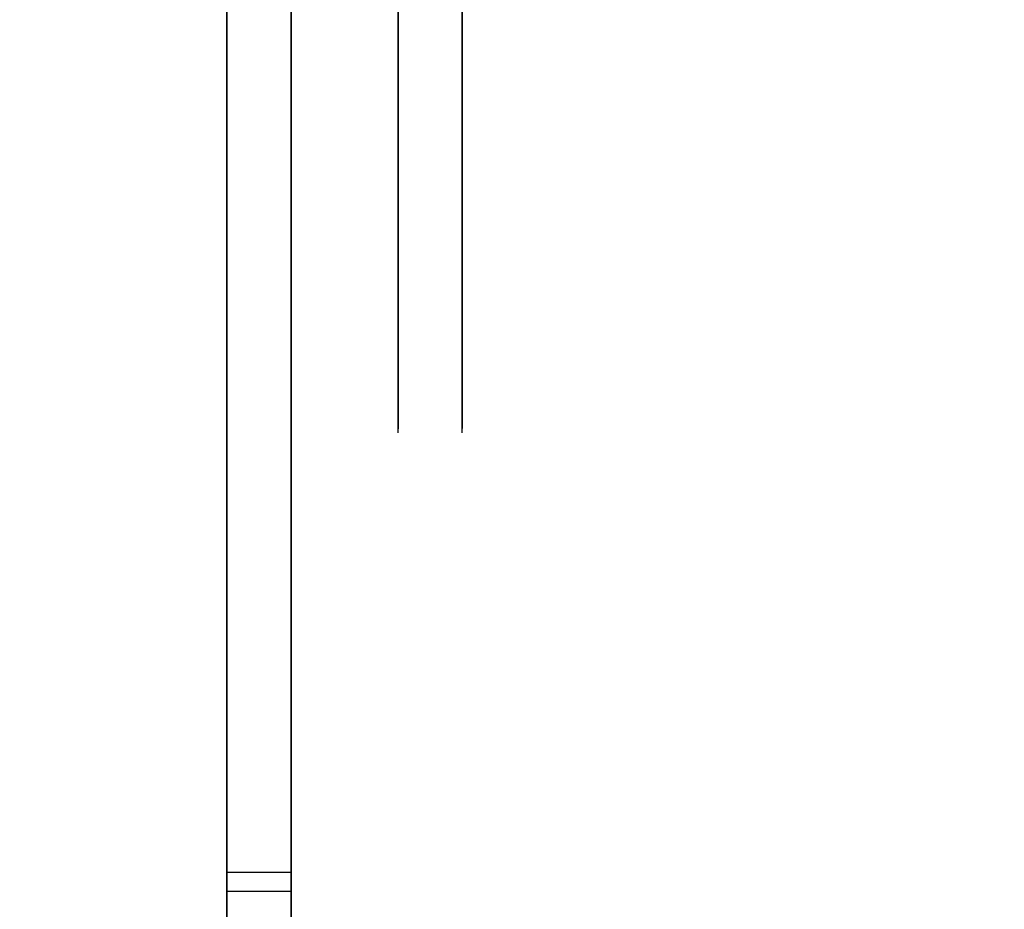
# Model space of a CAD drawing. Header units: millimetres. Extents: x 0 to 1524, y 0 to 1016.
# Tile 32 of 256: x 157.32 to 159.62, y 402.33 to 404.41. Entities that reach past the tile are written whole.
import ezdxf

# ---------------------------------------------------------------- set-up
doc = ezdxf.new("R2010")
doc.units = ezdxf.units.MM
doc.header["$LTSCALE"] = 83.82
doc.layers.get('0').update_dxf_attribs({"linetype": 'CONTINUOUS'})
doc.styles.get("Standard").update_dxf_attribs({"font": 'txt', "width": 0.8})
doc.dimstyles.new('DIMSTYLE_1', dxfattribs={"dimtxt": 15, "dimasz": 12, "dimexe": 0.18, "dimexo": 0.0625, "dimgap": 0.09, "dimtad": 1, "dimzin": 0, "dimdsep": 46, "dimtxsty": 'STANDARD', "dimblk": 'CLOSED', "dimblk1": 'CLOSED', "dimblk2": 'CLOSED', "dimcen": 0.09, "dimadec": 0, "dimazin": 0, "dimtp": 0.01, "dimtm": 0.01, "dimtfac": 1, "dimtofl": 0, "dimtmove": 0, "dimatfit": 3, "dimldrblk": 'CLOSED', "dimfxl": 1, "dimtolj": 1, "dimtzin": 0, "dimarcsym": 0})

# ---------------------------------------------------------------- blocks, each defined once
blk = doc.blocks.new('_CLOSED')
at = {"color": 0, "linetype": 'BYBLOCK'}
for p, q in [((0, 0), (-1, 0.20833)), ((-1, 0.20833), (-1, -0.20833)), ((-1, -0.20833), (0, 0)), ((-1, 0), (0, 0))]:
    blk.add_line(p, q, dxfattribs=at)
blk = doc.blocks.new('*D4')
at = {"color": 2, "linetype": 'CONTINUOUS'}
for p, q in [((230.4937, 451.2067), (62.2275, 451.2067)), ((63.2275, 451.2067), (63.2275, 415.0317)), ((63.2275, 378.8567), (63.2275, 415.0317)), ((168.9687, 378.8567), (62.2275, 378.8567))]:
    blk.add_line(p, q, dxfattribs=at)
at = {"color": 2, "linetype": 'CONTINUOUS', "xscale": 12, "yscale": 12, "zscale": 12}
for p, rotation in [((63.2275, 451.2067), 90), ((63.2275, 378.8567), 270)]:
    blk.add_blockref('_CLOSED', p, dxfattribs=dict(at, rotation=rotation))

msp = doc.modelspace()

# ---------------------------------------------------------------- linework, layer by layer
at = {"color": 6, "linetype": 'CONTINUOUS'}
for p, q in [((157.8051, 410.4709), (157.8051, 401.4231)), ((157.9551, 410.4709), (157.9551, 401.4231)), ((157.8051, 401.3593), (157.8051, 410.4111)), ((157.9551, 401.3593), (157.9551, 410.4111)), ((157.8051, 402.4138), (157.8051, 409.9136)), ((157.9551, 402.4138), (157.9551, 409.9136)), ((157.8051, 409.8684), (157.8051, 402.3686)), ((157.9551, 409.8684), (157.9551, 402.3686)), ((157.8051, 407.9173), (157.8051, 401.9158)), ((157.8051, 401.4191), (157.8051, 407.9173)), ((157.9551, 401.4191), (157.9551, 407.9173)), ((157.9551, 407.9173), (157.9551, 401.9158)), ((157.8051, 407.8648), (157.8051, 401.3633)), ((157.8051, 401.8666), (157.8051, 407.8648)), ((157.9551, 401.8666), (157.9551, 407.8648)), ((157.9551, 407.8648), (157.9551, 401.3633)), ((157.8051, 402.3912), (157.8051, 402.4138)), ((157.8051, 402.4138), (157.9551, 402.4138)), ((157.9551, 402.3912), (157.9551, 402.4138)), ((157.8051, 402.3686), (157.8051, 402.3912)), ((157.9551, 402.3686), (157.9551, 402.3912)), ((157.9551, 402.3686), (157.8051, 402.3686))]:
    msp.add_line(p, q, dxfattribs=at)
at = {"color": 7, "linetype": 'CONTINUOUS'}
for p, q in [((158.2051, 403.4411), (158.2051, 408.7015)), ((158.3551, 403.4411), (158.3551, 408.7015))]:
    msp.add_line(p, q, dxfattribs=at)
for points in [[(158.2051, 408.7032), (158.2051, 408.3034), (158.2051, 407.8307), (158.2051, 407.3032), (158.2051, 406.7307), (158.2051, 406.155), (158.2051, 405.5884), (158.2051, 405.0523), (158.2051, 404.5592), (158.2051, 404.145), (158.2051, 403.8163), (158.2051, 403.5857), (158.2051, 403.4608), (158.2051, 403.4506), (158.2051, 403.5525), (158.2051, 403.7625), (158.2051, 404.0789)], [(158.3551, 404.0789), (158.3551, 403.7671), (158.3551, 403.5553), (158.3551, 403.4515), (158.3551, 403.4608), (158.3551, 403.5825), (158.3551, 403.8113), (158.3551, 404.1383), (158.3551, 404.5592), (158.3551, 405.0432), (158.3551, 405.5785), (158.3551, 406.1448), (158.3551, 406.7307), (158.3551, 407.2934), (158.3551, 407.8217), (158.3551, 408.2955), (158.3551, 408.7032)], [(158.2051, 404.0789), (158.2051, 404.5103), (158.2051, 405.033), (158.2051, 405.6171), (158.2051, 406.2362), (158.2051, 406.8521), (158.2051, 407.4574), (158.2051, 408.0146), (158.2051, 408.4987)], [(158.3551, 408.4987), (158.3551, 408.0236), (158.3551, 407.4674), (158.3551, 406.8627), (158.3551, 406.2366), (158.3551, 405.6275), (158.3551, 405.0426), (158.3551, 404.5186), (158.3551, 404.0789)]]:
    msp.add_lwpolyline(points, dxfattribs=at)

# ---------------------------------------------------------------- dimensions: what is measured, and where the dimension line sits
at = {"color": 2, "linetype": 'CONTINUOUS'}
dim = msp.add_linear_dim(base=(63.2275, 451.2067), p1=(168.9687, 378.8567), p2=(230.4937, 451.2067), angle=90, dimstyle='DIMSTYLE_1', dxfattribs=at)
dim.commit()
dim.dimension.update_dxf_attribs({"geometry": '*D4', "text_midpoint": (59.4775, 385.0317), "dimtype": 160})

doc.saveas('drawing.dxf')
